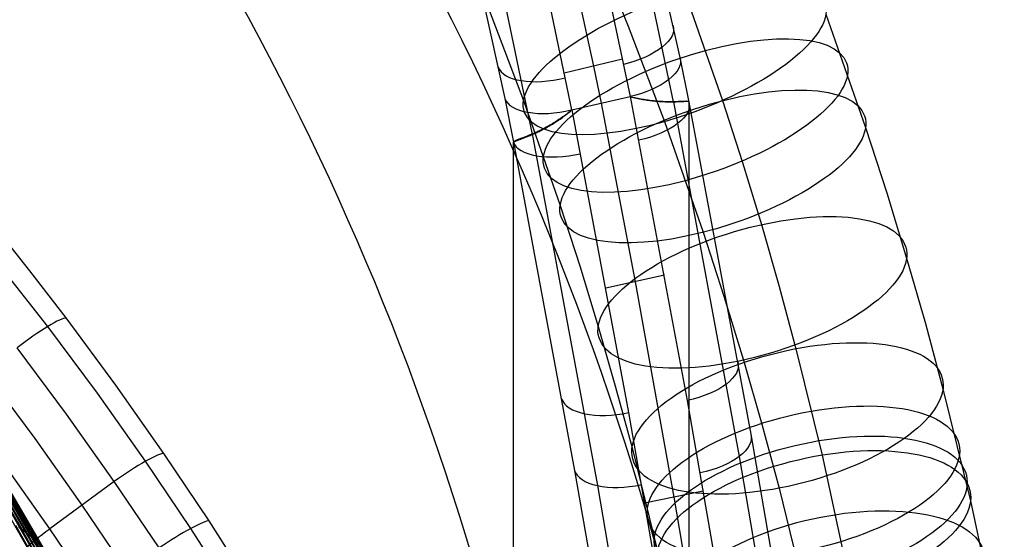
# Model space of a CAD drawing. Extents: x -260 to 296, y -277 to 294.
# Tile 218 of 241: x 223 to 272, y 103 to 129. Entities that reach past the tile are written whole.
import ezdxf

# ---------------------------------------------------------------- set-up
doc = ezdxf.new("R2010")
doc.units = 0
doc.layers.add('PREDEFINITO', color=7, linetype='CONTINUOUS')

msp = doc.modelspace()

# ---------------------------------------------------------------- linework, layer by layer
at = {"layer": 'PREDEFINITO'}
for p, q in [((251.209, 133.146, 627.579), (253.162, 128.402, 625.716)), ((254.46, 132.558, 725.715), (255.733, 126.83, 723.03)), ((250.265, 131.712, 729.444), (251.428, 126.4, 726.886)), ((253.964, 131.474, 727.696), (255.412, 124.622, 724.463)), ((252.053, 130.561, 728.621), (253.249, 124.878, 725.901)), ((245.789, 130.184, 726.277), (246.978, 124.787, 723.549)), ((255.993, 130.052, 609.156), (257.87, 124.678, 606.888)), ((246.987, 129.553, 728.12), (248.361, 122.987, 724.829)), ((249.165, 129.749, 728.781), (250.326, 124.212, 726.064)), ((246.206, 129.197, 616.829), (247.925, 124.684, 614.994)), ((263.048, 129.001, 617.938), (265.027, 123.332, 615.546)), ((253.162, 128.402, 625.716), (254.979, 123.633, 623.776)), ((252.874, 126.746, 726.801), (249.959, 126.049, 726.972)), ((255.733, 126.83, 723.03), (256.183, 124.6, 721.968)), ((251.428, 126.4, 726.886), (251.799, 124.547, 725.982)), ((246.978, 124.787, 723.549), (247.416, 122.595, 722.426)), ((247.925, 124.684, 614.994), (249.755, 119.442, 612.782)), ((250.336, 124.214, 726.063), (253.249, 124.878, 725.901)), ((253.249, 124.878, 725.901), (253.258, 124.88, 725.9)), ((253.327, 124.857, 725.878), (253.249, 124.878, 725.901)), ((253.258, 124.88, 725.9), (256.107, 109.686, 718.47)), ((253.258, 124.88, 725.9), (253.337, 124.859, 725.878)), ((253.406, 124.837, 725.853), (253.327, 124.857, 725.878)), ((253.337, 124.859, 725.878), (253.415, 124.839, 725.854)), ((253.484, 124.819, 725.828), (253.406, 124.837, 725.853)), ((253.415, 124.839, 725.854), (253.492, 124.821, 725.828)), ((253.561, 124.801, 725.801), (253.484, 124.819, 725.828)), ((253.492, 124.821, 725.828), (253.569, 124.803, 725.802)), ((253.638, 124.785, 725.772), (253.561, 124.801, 725.801)), ((253.569, 124.803, 725.802), (253.646, 124.787, 725.773)), ((253.714, 124.769, 725.742), (253.638, 124.785, 725.772)), ((253.646, 124.787, 725.773), (253.722, 124.771, 725.744)), ((253.79, 124.754, 725.711), (253.714, 124.769, 725.742)), ((253.722, 124.771, 725.744), (253.798, 124.757, 725.713)), ((253.865, 124.741, 725.678), (253.79, 124.754, 725.711)), ((253.798, 124.757, 725.713), (253.872, 124.743, 725.68)), ((253.94, 124.728, 725.644), (253.865, 124.741, 725.678)), ((253.872, 124.743, 725.68), (253.947, 124.73, 725.646)), ((254.013, 124.716, 725.608), (253.94, 124.728, 725.644)), ((253.947, 124.73, 725.646), (254.02, 124.718, 725.611)), ((254.087, 124.705, 725.571), (254.013, 124.716, 725.608)), ((254.02, 124.718, 725.611), (254.093, 124.707, 725.574)), ((254.159, 124.695, 725.532), (254.087, 124.705, 725.571)), ((254.093, 124.707, 725.574), (254.165, 124.697, 725.536)), ((254.231, 124.686, 725.492), (254.159, 124.695, 725.532)), ((254.165, 124.697, 725.536), (254.237, 124.687, 725.497)), ((254.301, 124.677, 725.451), (254.231, 124.686, 725.492)), ((254.237, 124.687, 725.497), (254.307, 124.679, 725.456)), ((254.371, 124.669, 725.408), (254.301, 124.677, 725.451)), ((254.307, 124.679, 725.456), (254.377, 124.671, 725.413)), ((254.441, 124.662, 725.364), (254.371, 124.669, 725.408)), ((254.377, 124.671, 725.413), (254.446, 124.664, 725.369)), ((254.509, 124.655, 725.318), (254.441, 124.662, 725.364)), ((254.446, 124.664, 725.369), (254.514, 124.657, 725.324)), ((254.576, 124.649, 725.271), (254.509, 124.655, 725.318)), ((254.514, 124.657, 725.324), (254.582, 124.651, 725.277)), ((254.643, 124.644, 725.223), (254.576, 124.649, 725.271)), ((254.582, 124.651, 725.277), (254.648, 124.646, 725.229)), ((254.709, 124.64, 725.173), (254.643, 124.644, 725.223)), ((254.648, 124.646, 725.229), (254.713, 124.641, 725.18)), ((254.773, 124.636, 725.122), (254.709, 124.64, 725.173)), ((254.713, 124.641, 725.18), (254.778, 124.637, 725.129)), ((254.837, 124.632, 725.069), (254.773, 124.636, 725.122)), ((254.778, 124.637, 725.129), (254.841, 124.634, 725.076)), ((254.899, 124.629, 725.015), (254.837, 124.632, 725.069)), ((254.841, 124.634, 725.076), (254.904, 124.631, 725.023)), ((254.961, 124.627, 724.959), (254.899, 124.629, 725.015)), ((254.904, 124.631, 725.023), (254.965, 124.629, 724.967)), ((255.021, 124.625, 724.902), (254.961, 124.627, 724.959)), ((254.965, 124.629, 724.967), (255.025, 124.627, 724.911)), ((255.081, 124.623, 724.844), (255.021, 124.625, 724.902)), ((255.025, 124.627, 724.911), (255.084, 124.625, 724.853)), ((255.139, 124.622, 724.784), (255.081, 124.623, 724.844)), ((255.084, 124.625, 724.853), (255.142, 124.624, 724.793)), ((255.196, 124.621, 724.723), (255.139, 124.622, 724.784)), ((255.142, 124.624, 724.793), (255.199, 124.623, 724.732)), ((255.252, 124.621, 724.66), (255.196, 124.621, 724.723)), ((255.199, 124.623, 724.732), (255.255, 124.623, 724.67)), ((255.307, 124.621, 724.596), (255.252, 124.621, 724.66)), ((255.255, 124.623, 724.67), (255.31, 124.623, 724.606)), ((255.36, 124.621, 724.53), (255.307, 124.621, 724.596)), ((255.31, 124.623, 724.606), (255.363, 124.623, 724.541)), ((255.412, 124.622, 724.463), (255.36, 124.621, 724.53)), ((255.363, 124.623, 724.541), (255.415, 124.624, 724.474)), ((255.463, 124.623, 724.395), (255.412, 124.622, 724.463)), ((255.415, 124.624, 724.474), (255.465, 124.625, 724.407)), ((255.415, 124.624, 724.474), (258.708, 106.885, 715.743)), ((255.512, 124.624, 724.326), (255.463, 124.623, 724.395)), ((255.465, 124.625, 724.407), (255.514, 124.626, 724.338)), ((255.559, 124.625, 724.256), (255.512, 124.624, 724.326)), ((255.514, 124.626, 724.338), (255.561, 124.627, 724.269)), ((255.604, 124.627, 724.185), (255.559, 124.625, 724.256)), ((255.561, 124.627, 724.269), (255.606, 124.629, 724.198)), ((255.648, 124.628, 724.114), (255.604, 124.627, 724.185)), ((255.606, 124.629, 724.198), (255.65, 124.63, 724.127)), ((255.69, 124.63, 724.042), (255.648, 124.628, 724.114)), ((255.65, 124.63, 724.127), (255.692, 124.632, 724.056)), ((255.73, 124.631, 723.969), (255.69, 124.63, 724.042)), ((255.692, 124.632, 724.056), (255.732, 124.634, 723.983)), ((255.769, 124.633, 723.895), (255.73, 124.631, 723.969)), ((255.732, 124.634, 723.983), (255.77, 124.636, 723.91)), ((255.806, 124.635, 723.821), (255.769, 124.633, 723.895)), ((255.77, 124.636, 723.91), (255.807, 124.637, 723.836)), ((255.841, 124.637, 723.745), (255.806, 124.635, 723.821)), ((255.807, 124.637, 723.836), (255.842, 124.639, 723.761)), ((255.874, 124.638, 723.67), (255.841, 124.637, 723.745)), ((255.842, 124.639, 723.761), (255.875, 124.641, 723.686)), ((255.906, 124.64, 723.593), (255.874, 124.638, 723.67)), ((255.875, 124.641, 723.686), (255.907, 124.642, 723.61)), ((255.936, 124.641, 723.516), (255.906, 124.64, 723.593)), ((255.907, 124.642, 723.61), (255.937, 124.644, 723.534)), ((255.964, 124.642, 723.439), (255.936, 124.641, 723.516)), ((255.937, 124.644, 723.534), (255.965, 124.645, 723.456)), ((255.991, 124.643, 723.361), (255.964, 124.642, 723.439)), ((255.965, 124.645, 723.456), (255.992, 124.646, 723.379)), ((256.016, 124.644, 723.282), (255.991, 124.643, 723.361)), ((255.992, 124.646, 723.379), (256.016, 124.647, 723.301)), ((256.016, 124.647, 723.301), (256.039, 124.648, 723.222)), ((256.039, 124.644, 723.203), (256.016, 124.644, 723.282)), ((256.039, 124.648, 723.222), (256.061, 124.648, 723.143)), ((256.06, 124.645, 723.123), (256.039, 124.644, 723.203)), ((256.08, 124.645, 723.043), (256.06, 124.645, 723.123)), ((256.061, 124.648, 723.143), (256.081, 124.648, 723.063)), ((256.098, 124.644, 722.963), (256.08, 124.645, 723.043)), ((256.081, 124.648, 723.063), (256.099, 124.648, 722.983)), ((256.115, 124.643, 722.882), (256.098, 124.644, 722.963)), ((256.099, 124.648, 722.983), (256.115, 124.647, 722.902)), ((256.115, 124.647, 722.902), (256.13, 124.646, 722.821)), ((256.129, 124.642, 722.8), (256.115, 124.643, 722.882)), ((256.142, 124.64, 722.718), (256.129, 124.642, 722.8)), ((256.13, 124.646, 722.821), (256.142, 124.645, 722.74)), ((256.142, 124.645, 722.74), (256.154, 124.643, 722.658)), ((256.153, 124.638, 722.636), (256.142, 124.64, 722.718)), ((256.163, 124.635, 722.554), (256.153, 124.638, 722.636)), ((256.154, 124.643, 722.658), (256.163, 124.64, 722.576)), ((256.163, 124.64, 722.576), (256.171, 124.637, 722.494)), ((256.171, 124.632, 722.471), (256.163, 124.635, 722.554)), ((256.171, 124.637, 722.494), (256.177, 124.634, 722.411)), ((256.177, 124.628, 722.388), (256.171, 124.632, 722.471)), ((256.177, 124.634, 722.411), (256.182, 124.629, 722.328)), ((256.182, 124.624, 722.304), (256.177, 124.628, 722.388)), ((256.182, 124.629, 722.328), (256.185, 124.625, 722.245)), ((256.185, 124.619, 722.22), (256.182, 124.624, 722.304)), ((256.185, 124.613, 722.077), (256.183, 124.606, 721.993)), ((256.183, 124.6, 721.968), (256.185, 124.607, 722.052)), ((256.183, 124.606, 721.993), (256.183, 124.6, 721.968)), ((256.183, 124.606, 721.993), (259.282, 108.002, 713.811)), ((256.183, 124.6, 721.968), (256.209, 47.207, 413.623)), ((256.185, 124.625, 722.245), (256.186, 124.619, 722.161)), ((256.186, 124.619, 722.161), (256.185, 124.613, 722.077)), ((256.186, 124.613, 722.136), (256.185, 124.619, 722.22)), ((256.185, 124.607, 722.052), (256.186, 124.613, 722.136)), ((257.87, 124.678, 606.888), (258.872, 121.579, 605.539)), ((250.135, 124.051, 726.011), (250.199, 124.103, 726.03)), ((250.207, 124.108, 726.032), (250.143, 124.057, 726.014)), ((250.199, 124.103, 726.03), (250.262, 124.157, 726.047)), ((250.272, 124.161, 726.048), (250.207, 124.108, 726.032)), ((250.262, 124.157, 726.047), (250.326, 124.212, 726.064)), ((250.336, 124.214, 726.063), (250.272, 124.161, 726.048)), ((250.326, 124.212, 726.064), (250.336, 124.214, 726.063)), ((250.336, 124.214, 726.063), (253.171, 109.081, 718.626)), ((251.799, 124.547, 725.982), (253.502, 115.627, 721.664)), ((249.498, 123.605, 725.758), (249.434, 123.565, 725.725)), ((249.495, 123.588, 725.742), (249.559, 123.63, 725.776)), ((249.562, 123.645, 725.79), (249.498, 123.605, 725.758)), ((249.559, 123.63, 725.776), (249.622, 123.672, 725.807)), ((249.626, 123.687, 725.821), (249.562, 123.645, 725.79)), ((249.622, 123.672, 725.807), (249.687, 123.716, 725.838)), ((249.691, 123.729, 725.85), (249.626, 123.687, 725.821)), ((249.687, 123.716, 725.838), (249.751, 123.76, 725.867)), ((249.755, 123.773, 725.878), (249.691, 123.729, 725.85)), ((249.751, 123.76, 725.867), (249.815, 123.806, 725.894)), ((249.82, 123.817, 725.905), (249.755, 123.773, 725.878)), ((249.815, 123.806, 725.894), (249.879, 123.853, 725.92)), ((249.885, 123.863, 725.929), (249.82, 123.817, 725.905)), ((249.879, 123.853, 725.92), (249.943, 123.901, 725.945)), ((249.949, 123.91, 725.953), (249.885, 123.863, 725.929)), ((249.943, 123.901, 725.945), (250.007, 123.95, 725.968)), ((250.014, 123.958, 725.975), (249.949, 123.91, 725.953)), ((250.007, 123.95, 725.968), (250.071, 124, 725.99)), ((250.079, 124.007, 725.995), (250.014, 123.958, 725.975)), ((250.071, 124, 725.99), (250.135, 124.051, 726.011)), ((250.143, 124.057, 726.014), (250.079, 124.007, 725.995)), ((254.979, 123.633, 623.776), (256.912, 118.097, 621.44)), ((248.581, 123.11, 725.097), (248.525, 123.084, 725.04)), ((248.638, 123.137, 725.151), (248.581, 123.11, 725.097)), ((248.582, 123.086, 725.066), (248.639, 123.113, 725.122)), ((248.696, 123.165, 725.204), (248.638, 123.137, 725.151)), ((248.639, 123.113, 725.122), (248.697, 123.141, 725.176)), ((248.755, 123.193, 725.256), (248.696, 123.165, 725.204)), ((248.697, 123.141, 725.176), (248.755, 123.17, 725.228)), ((248.814, 123.222, 725.306), (248.755, 123.193, 725.256)), ((248.755, 123.17, 725.228), (248.814, 123.2, 725.279)), ((248.874, 123.252, 725.355), (248.814, 123.222, 725.306)), ((248.814, 123.2, 725.279), (248.874, 123.23, 725.329)), ((248.934, 123.284, 725.402), (248.874, 123.252, 725.355)), ((248.874, 123.23, 725.329), (248.934, 123.262, 725.377)), ((248.995, 123.315, 725.447), (248.934, 123.284, 725.402)), ((248.934, 123.262, 725.377), (248.995, 123.294, 725.423)), ((249.057, 123.348, 725.491), (248.995, 123.315, 725.447)), ((248.995, 123.294, 725.423), (249.056, 123.327, 725.468)), ((249.056, 123.327, 725.468), (249.117, 123.362, 725.512)), ((249.118, 123.382, 725.534), (249.057, 123.348, 725.491)), ((249.117, 123.362, 725.512), (249.18, 123.397, 725.554)), ((249.181, 123.417, 725.575), (249.118, 123.382, 725.534)), ((249.18, 123.397, 725.554), (249.242, 123.433, 725.595)), ((249.244, 123.452, 725.615), (249.181, 123.417, 725.575)), ((249.242, 123.433, 725.595), (249.305, 123.47, 725.634)), ((249.307, 123.489, 725.653), (249.244, 123.452, 725.615)), ((249.305, 123.47, 725.634), (249.368, 123.509, 725.671)), ((249.37, 123.526, 725.689), (249.307, 123.489, 725.653)), ((249.368, 123.509, 725.671), (249.431, 123.548, 725.708)), ((249.434, 123.565, 725.725), (249.37, 123.526, 725.689)), ((249.431, 123.548, 725.708), (249.495, 123.588, 725.742)), ((265.027, 123.332, 615.546), (266.083, 120.065, 614.123)), ((247.426, 122.622, 722.644), (247.42, 122.615, 722.56)), ((247.433, 122.629, 722.727), (247.426, 122.622, 722.644)), ((247.442, 122.637, 722.809), (247.433, 122.629, 722.727)), ((247.434, 122.615, 722.677), (247.443, 122.622, 722.76)), ((247.454, 122.644, 722.891), (247.442, 122.637, 722.809)), ((247.443, 122.622, 722.76), (247.454, 122.629, 722.843)), ((247.466, 122.652, 722.973), (247.454, 122.644, 722.891)), ((247.454, 122.629, 722.843), (247.467, 122.636, 722.925)), ((247.481, 122.66, 723.054), (247.466, 122.652, 722.973)), ((247.467, 122.636, 722.925), (247.482, 122.643, 723.007)), ((247.497, 122.668, 723.135), (247.481, 122.66, 723.054)), ((247.482, 122.643, 723.007), (247.498, 122.651, 723.088)), ((247.515, 122.676, 723.215), (247.497, 122.668, 723.135)), ((247.498, 122.651, 723.088), (247.516, 122.659, 723.169)), ((247.535, 122.685, 723.295), (247.515, 122.676, 723.215)), ((247.516, 122.659, 723.169), (247.536, 122.667, 723.249)), ((247.556, 122.694, 723.374), (247.535, 122.685, 723.295)), ((247.536, 122.667, 723.249), (247.557, 122.675, 723.328)), ((247.579, 122.704, 723.452), (247.556, 122.694, 723.374)), ((247.557, 122.675, 723.328), (247.58, 122.684, 723.407)), ((247.603, 122.714, 723.53), (247.579, 122.704, 723.452)), ((247.58, 122.684, 723.407), (247.605, 122.694, 723.485)), ((247.63, 122.724, 723.607), (247.603, 122.714, 723.53)), ((247.605, 122.694, 723.485), (247.631, 122.703, 723.563)), ((247.657, 122.734, 723.683), (247.63, 122.724, 723.607)), ((247.631, 122.703, 723.563), (247.659, 122.714, 723.64)), ((247.687, 122.746, 723.759), (247.657, 122.734, 723.683)), ((247.659, 122.714, 723.64), (247.688, 122.724, 723.716)), ((247.718, 122.757, 723.834), (247.687, 122.746, 723.759)), ((247.688, 122.724, 723.716), (247.719, 122.736, 723.792)), ((247.75, 122.769, 723.909), (247.718, 122.757, 723.834)), ((247.719, 122.736, 723.792), (247.752, 122.747, 723.867)), ((247.784, 122.782, 723.982), (247.75, 122.769, 723.909)), ((247.752, 122.747, 723.867), (247.786, 122.76, 723.941)), ((247.82, 122.795, 724.055), (247.784, 122.782, 723.982)), ((247.786, 122.76, 723.941), (247.821, 122.773, 724.014)), ((247.857, 122.809, 724.127), (247.82, 122.795, 724.055)), ((247.821, 122.773, 724.014), (247.858, 122.786, 724.087)), ((247.895, 122.824, 724.199), (247.857, 122.809, 724.127)), ((247.858, 122.786, 724.087), (247.897, 122.801, 724.159)), ((247.935, 122.839, 724.269), (247.895, 122.824, 724.199)), ((247.897, 122.801, 724.159), (247.937, 122.816, 724.23)), ((247.977, 122.855, 724.339), (247.935, 122.839, 724.269)), ((247.937, 122.816, 724.23), (247.979, 122.831, 724.3)), ((248.02, 122.872, 724.407), (247.977, 122.855, 724.339)), ((247.979, 122.831, 724.3), (248.021, 122.848, 724.369)), ((248.064, 122.889, 724.475), (248.02, 122.872, 724.407)), ((248.021, 122.848, 724.369), (248.066, 122.865, 724.438)), ((248.11, 122.908, 724.542), (248.064, 122.889, 724.475)), ((248.066, 122.865, 724.438), (248.112, 122.883, 724.505)), ((248.157, 122.927, 724.608), (248.11, 122.908, 724.542)), ((248.112, 122.883, 724.505), (248.159, 122.902, 724.572)), ((248.206, 122.947, 724.673), (248.157, 122.927, 724.608)), ((248.159, 122.902, 724.572), (248.207, 122.922, 724.638)), ((248.256, 122.967, 724.737), (248.206, 122.947, 724.673)), ((248.207, 122.922, 724.638), (248.257, 122.943, 724.702)), ((248.308, 122.989, 724.8), (248.256, 122.967, 724.737)), ((248.257, 122.943, 724.702), (248.309, 122.964, 724.766)), ((248.36, 123.012, 724.863), (248.308, 122.989, 724.8)), ((248.309, 122.964, 724.766), (248.361, 122.987, 724.829)), ((248.414, 123.035, 724.923), (248.36, 123.012, 724.863)), ((248.36, 123.012, 724.863), (251.619, 105.43, 716.105)), ((248.361, 122.987, 724.829), (248.415, 123.011, 724.891)), ((248.469, 123.059, 724.983), (248.414, 123.035, 724.923)), ((248.415, 123.011, 724.891), (248.47, 123.035, 724.951)), ((248.525, 123.084, 725.04), (248.469, 123.059, 724.983)), ((248.47, 123.035, 724.951), (248.525, 123.06, 725.009)), ((248.525, 123.06, 725.009), (248.582, 123.086, 725.066)), ((247.42, 122.615, 722.56), (247.416, 122.608, 722.476)), ((247.416, 122.595, 722.426), (247.416, 122.608, 722.476)), ((247.416, 122.608, 722.476), (250.474, 106.192, 714.266)), ((247.416, 122.595, 722.426), (247.42, 122.602, 722.51)), ((247.442, 45.21, 414.112), (247.416, 122.595, 722.426)), ((247.416, 122.595, 722.426), (247.416, 122.595, 722.426)), ((247.42, 122.602, 722.51), (247.426, 122.608, 722.594)), ((247.426, 122.608, 722.594), (247.434, 122.615, 722.677)), ((258.872, 121.579, 605.539), (259.817, 118.478, 604.159)), ((266.083, 120.065, 614.123), (267.08, 116.797, 612.669)), ((249.755, 119.442, 612.782), (250.734, 116.415, 611.464)), ((223.235, 116.174, 417.243), (221.379, 118.503, 417.673)), ((259.817, 118.478, 604.159), (260.707, 115.378, 602.748)), ((256.912, 118.097, 621.44), (257.945, 114.901, 620.049)), ((224.123, 113.387, 415.218), (220.931, 117.451, 415.948)), ((267.08, 116.797, 612.669), (268.017, 113.531, 611.183)), ((250.734, 116.415, 611.464), (251.658, 113.384, 610.115)), ((225.055, 113.812, 416.837), (223.235, 116.174, 417.243)), ((254.965, 115.945, 721.586), (252.035, 115.309, 721.742)), ((253.502, 115.627, 721.664), (255.443, 104.845, 716.23)), ((260.707, 115.378, 602.748), (261.542, 112.277, 601.306)), ((257.945, 114.901, 620.049), (258.921, 111.703, 618.626)), ((227.535, 110.457, 416.305), (225.055, 113.812, 416.837)), ((226.609, 110.046, 414.678), (224.123, 113.387, 415.218)), ((251.658, 113.384, 610.115), (252.529, 110.35, 608.735)), ((268.017, 113.531, 611.183), (268.897, 110.265, 609.665)), ((225.066, 109.006, 414.226), (222.6, 112.312, 414.775)), ((261.542, 112.277, 601.306), (262.851, 106.959, 598.759)), ((258.921, 111.703, 618.626), (259.839, 108.503, 617.17)), ((223.489, 107.786, 414.526), (221.057, 111.05, 415.084)), ((229.938, 107.041, 415.812), (227.535, 110.457, 416.305)), ((252.529, 110.35, 608.735), (253.347, 107.312, 607.322)), ((229.019, 106.645, 414.179), (226.609, 110.046, 414.678)), ((268.897, 110.265, 609.665), (270.276, 104.661, 606.98)), ((256.107, 109.686, 718.47), (257.833, 99.742, 713.346)), ((227.455, 105.64, 413.716), (225.066, 109.006, 414.226)), ((253.171, 109.081, 718.626), (254.891, 99.17, 713.494)), ((259.839, 108.503, 617.17), (260.701, 105.3, 615.681)), ((220.025, 107.972, 404.819), (222.807, 103.262, 403.963)), ((259.282, 108.002, 713.811), (260.38, 101.695, 710.549)), ((220.292, 107.789, 405.337), (223.078, 103.065, 404.489)), ((220.535, 107.604, 405.871), (223.324, 102.866, 405.031)), ((220.752, 107.415, 406.418), (223.545, 102.664, 405.588)), ((225.848, 104.458, 414.005), (223.489, 107.786, 414.526)), ((220.944, 107.224, 406.98), (223.739, 102.46, 406.158)), ((221.111, 107.03, 407.556), (223.908, 102.255, 406.743)), ((232.199, 103.662, 415.368), (229.938, 107.041, 415.812)), ((253.347, 107.312, 607.322), (254.632, 102.092, 604.822)), ((258.708, 106.885, 715.743), (259.798, 100.558, 712.468)), ((262.851, 106.959, 598.759), (264.474, 99.463, 594.995)), ((221.251, 106.835, 408.144), (224.051, 102.048, 407.34)), ((221.455, 106.439, 409.356), (224.258, 101.63, 408.571)), ((224.238, 103.274, 414.296), (221.911, 106.558, 414.826)), ((231.284, 103.283, 413.728), (229.019, 106.645, 414.179)), ((221.518, 106.238, 409.978), (224.322, 101.419, 409.203)), ((221.555, 106.037, 410.611), (224.359, 101.208, 409.846)), ((250.474, 106.192, 714.266), (251.558, 99.946, 710.989)), ((221.509, 105.427, 412.564), (224.312, 100.574, 411.828)), ((221.551, 105.631, 411.904), (224.354, 100.785, 411.159)), ((221.566, 105.834, 411.253), (224.37, 100.997, 410.498)), ((227.455, 105.64, 413.716), (224.238, 103.274, 414.296)), ((229.701, 102.313, 413.255), (227.455, 105.64, 413.716)), ((251.619, 105.43, 716.105), (252.699, 99.154, 712.819)), ((221.441, 105.223, 413.23), (224.244, 100.363, 412.504)), ((256.909, 105.144, 716.157), (253.972, 104.544, 716.304)), ((260.701, 105.3, 615.681), (262.057, 99.794, 613.043)), ((228.066, 101.172, 413.535), (225.848, 104.458, 414.005)), ((255.443, 104.845, 716.23), (257.25, 94.092, 710.554)), ((270.276, 104.661, 606.98), (271.966, 96.855, 603.061)), ((222.511, 103.456, 403.453), (224.166, 100.524, 402.957)), ((234.353, 100.277, 414.956), (232.199, 103.662, 415.368)), ((222.662, 103.359, 403.706), (222.807, 103.262, 403.963)), ((222.807, 103.262, 403.963), (222.946, 103.164, 404.224)), ((222.807, 103.262, 403.963), (224.464, 100.322, 403.473)), ((222.946, 103.164, 404.224), (223.078, 103.065, 404.489)), ((223.078, 103.065, 404.489), (223.204, 102.966, 404.758)), ((223.078, 103.065, 404.489), (224.737, 100.117, 404.004)), ((223.204, 102.966, 404.758), (223.324, 102.866, 405.031)), ((226.426, 100.028, 413.815), (224.238, 103.274, 414.296)), ((233.443, 99.914, 413.31), (231.284, 103.283, 413.728)), ((223.324, 102.866, 405.031), (223.438, 102.765, 405.307)), ((223.324, 102.866, 405.031), (226.671, 96.797, 404.079)), ((223.438, 102.765, 405.307), (223.545, 102.664, 405.588))]:
    msp.add_line(p, q, dxfattribs=at)
at = {"layer": 'PREDEFINITO', "extrusion": (-0.320391, 0.875335, 0.362131)}
msp.add_circle((-283.518, 563.291, 252.415), 8, dxfattribs=at)
at = {"layer": 'PREDEFINITO', "extrusion": (-0.305246, 0.877167, 0.370678)}
msp.add_circle((-283.006, 559.284, 258.467), 8, dxfattribs=at)
at = {"layer": 'PREDEFINITO', "extrusion": (-0.292184, 0.878456, 0.378078)}
msp.add_circle((-282.547, 555.742, 263.63), 8, dxfattribs=at)
at = {"layer": 'PREDEFINITO', "extrusion": (-0.260477, 0.880452, 0.396176)}
msp.add_circle((-281.363, 546.793, 275.991), 8, dxfattribs=at)
at = {"layer": 'PREDEFINITO', "extrusion": (-0.22965, 0.880803, 0.414061)}
msp.add_circle((-280.121, 537.571, 287.808), 8, dxfattribs=at)
at = {"layer": 'PREDEFINITO', "extrusion": (-0.214579, 0.880411, 0.422885)}
msp.add_circle((-279.482, 532.875, 293.469), 8, dxfattribs=at)
at = {"layer": 'PREDEFINITO', "extrusion": (-0.207414, 0.880018, 0.427257)}
msp.add_circle((-279.171, 530.549, 296.245), 8, dxfattribs=at)
at = {"layer": 'PREDEFINITO', "extrusion": (-0.203738, 0.879594, 0.42989)}
msp.add_circle((-279.012, 529.222, 297.928), 8, dxfattribs=at)
at = {"layer": 'PREDEFINITO', "extrusion": (-0.191644, 0.877809, 0.439003)}
msp.add_circle((-278.483, 524.647, 302.982), 8, dxfattribs=at)
at = {"layer": 'PREDEFINITO', "extrusion": (8.21944e-05, -0.238151, -0.971228)}
for centre, radius in [((104.955, 85.897, -613.301), 155.099), ((105.027, 85.948, -613.301), 146.035)]:
    msp.add_arc(centre, radius, 289.26592, 347.24336, dxfattribs=at)
at = {"layer": 'PREDEFINITO', "extrusion": (0.193577, -0.879568, -0.434612)}
msp.add_arc((274.025, 621.391, -378.114), 3.012, 356.3422, 86.609, dxfattribs=at)
at = {"layer": 'PREDEFINITO', "extrusion": (0.18607, -0.879808, -0.437397)}
msp.add_arc((273.436, 619.253, -380.253), 3.012, 356.4664, 86.742, dxfattribs=at)
at = {"layer": 'PREDEFINITO', "extrusion": (-0.192427, 0.875389, 0.443471)}
msp.add_arc((-271.015, 617.792, 384.372), 2.996, 3.6056, 93.3213, dxfattribs=at)
at = {"layer": 'PREDEFINITO', "extrusion": (-0.184854, 0.875584, 0.446298)}
msp.add_arc((-270.419, 615.59, 386.525), 2.996, 3.4738, 93.1804, dxfattribs=at)
at = {"layer": 'PREDEFINITO', "extrusion": (0.177116, -0.883743, -0.433162)}
msp.add_arc((272.668, 619.804, -377.486), 3.011, 356.6527, 86.5721, dxfattribs=at)
at = {"layer": 'PREDEFINITO', "extrusion": (-0.17683, 0.882923, 0.434946)}
msp.add_arc((-269.667, 619.231, 378.741), 2.996, 3.2692, 93.3496, dxfattribs=at)
at = {"layer": 'PREDEFINITO', "extrusion": (-0.597464, 0.790238, 0.136239)}
msp.add_arc((-245.69, 419.461, 12.266), 2.5, 188.9256, 279.0383, dxfattribs=at)
at = {"layer": 'PREDEFINITO', "extrusion": (0.162698, -0.876587, -0.452906)}
msp.add_arc((271.653, 609.875, -379.88), 3.012, 356.8282, 86.7555, dxfattribs=at)
at = {"layer": 'PREDEFINITO', "extrusion": (-0.162446, 0.875726, 0.45466)}
msp.add_arc((-268.655, 609.294, 381.128), 2.996, 3.0778, 93.15, dxfattribs=at)
at = {"layer": 'PREDEFINITO', "extrusion": (0.1587, -0.874293, -0.458722)}
msp.add_arc((271.396, 606.938, -380.718), 3.012, 356.8767, 86.8065, dxfattribs=at)
at = {"layer": 'PREDEFINITO', "extrusion": (-0.561245, 0.819277, 0.117428)}
msp.add_arc((-247.716, 418.187, 7.472), 2.5, 188.3264, 278.4315, dxfattribs=at)
at = {"layer": 'PREDEFINITO', "extrusion": (-0.158449, 0.873409, 0.460489)}
msp.add_arc((-268.399, 606.345, 381.974), 2.997, 3.0245, 93.0943, dxfattribs=at)
at = {"layer": 'PREDEFINITO', "extrusion": (-0.542687, 0.832724, 0.109827)}
msp.add_arc((-248.658, 417.59, 5.93), 2.5, 188.0304, 278.1332, dxfattribs=at)
at = {"layer": 'PREDEFINITO', "extrusion": (0.559819, -0.81909, -0.125278)}
msp.add_arc((243.77, 418.674, -10.96), 2.5, 171.6647, 261.5537, dxfattribs=at)

doc.saveas('drawing.dxf')
